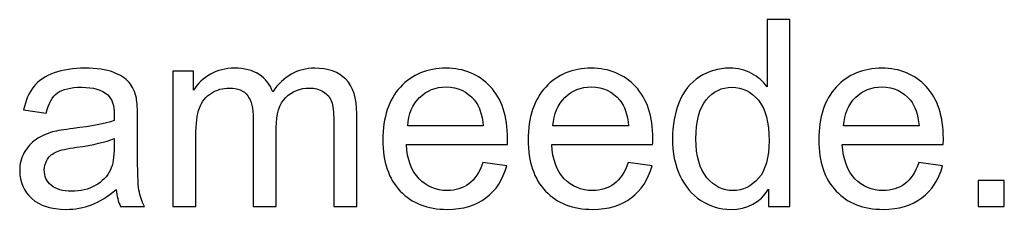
# Model space of a CAD drawing. Header units: centimetres. Extents: x -10 to 15.9, y -10.7 to 11.5.
# Tile 16 of 47: x -0.2 to 3, y -10.7 to -10.1. Entities that reach past the tile are written whole.
import ezdxf

# ---------------------------------------------------------------- set-up
doc = ezdxf.new("R2010")
doc.units = ezdxf.units.CM
doc.header["$MEASUREMENT"] = 0
doc.layers.add('Layer 1', color=7, linetype='Continuous')

msp = doc.modelspace()

# ---------------------------------------------------------------- linework, layer by layer
at = {"layer": 'Layer 1', "color": 250}
for points, knots in [([(2.24111, -10.68663), (2.24111, -10.68663), (2.24111, -10.63089), (2.24111, -10.63089), (2.24111, -10.63089), (2.21332, -10.67421), (2.17239, -10.69594), (2.11835, -10.69594), (2.11835, -10.69594), (2.08335, -10.69594), (2.05118, -10.68635), (2.02197, -10.66702), (2.02197, -10.66702), (1.99262, -10.64782), (1.9699, -10.62087), (1.95367, -10.58644), (1.95367, -10.58644), (1.93758, -10.55187), (1.92954, -10.51222), (1.92954, -10.46734), (1.92954, -10.46734), (1.92954, -10.4236), (1.93688, -10.38395), (1.95141, -10.34824), (1.95141, -10.34824), (1.96609, -10.31268), (1.98796, -10.28531), (2.01717, -10.2664), (2.01717, -10.2664), (2.04624, -10.24735), (2.07898, -10.23789), (2.11496, -10.23789), (2.11496, -10.23789), (2.14149, -10.23789), (2.16506, -10.24354), (2.18566, -10.25469), (2.18566, -10.25469), (2.20626, -10.26584), (2.22305, -10.28051), (2.23603, -10.29843), (2.23603, -10.29843), (2.23603, -10.29843), (2.23603, -10.08041), (2.23603, -10.08041), (2.23603, -10.08041), (2.23603, -10.08041), (2.31054, -10.08041), (2.31054, -10.08041), (2.31054, -10.08041), (2.31054, -10.08041), (2.31054, -10.68663), (2.31054, -10.68663), (2.31054, -10.68663), (2.31054, -10.68663), (2.24111, -10.68663), (2.24111, -10.68663)], [0, 0, 0, 0, 0.0666667, 0.0666667, 0.0666667, 0.0666667, 0.1333333, 0.1333333, 0.1333333, 0.1333333, 0.2, 0.2, 0.2, 0.2, 0.2666667, 0.2666667, 0.2666667, 0.2666667, 0.3333333, 0.3333333, 0.3333333, 0.3333333, 0.4, 0.4, 0.4, 0.4, 0.4666667, 0.4666667, 0.4666667, 0.4666667, 0.5333333, 0.5333333, 0.5333333, 0.5333333, 0.6, 0.6, 0.6, 0.6, 0.6666667, 0.6666667, 0.6666667, 0.6666667, 0.7333333, 0.7333333, 0.7333333, 0.7333333, 0.8, 0.8, 0.8, 0.8, 0.8666667, 0.8666667, 0.8666667, 0.8666667, 1, 1, 1, 1]), ([(0.12655, -10.6316), (0.09889, -10.65516), (0.07222, -10.67167), (0.04668, -10.68141), (0.04668, -10.68141), (0.02114, -10.69115), (-0.00623, -10.69594), (-0.03559, -10.69594), (-0.03559, -10.69594), (-0.08385, -10.69594), (-0.12096, -10.68423), (-0.14692, -10.66067), (-0.14692, -10.66067), (-0.17289, -10.63724), (-0.18587, -10.60718), (-0.18587, -10.57064), (-0.18587, -10.57064), (-0.18587, -10.54919), (-0.18093, -10.52957), (-0.17119, -10.51179), (-0.17119, -10.51179), (-0.16132, -10.49401), (-0.14848, -10.4799), (-0.13267, -10.46918), (-0.13267, -10.46918), (-0.11673, -10.45845), (-0.09895, -10.45027), (-0.07905, -10.44476), (-0.07905, -10.44476), (-0.06437, -10.44095), (-0.04222, -10.43729), (-0.01273, -10.43362), (-0.01273, -10.43362), (0.04739, -10.42656), (0.09184, -10.41795), (0.1202, -10.40808), (0.1202, -10.40808), (0.12048, -10.39792), (0.12062, -10.39142), (0.12062, -10.38874), (0.12062, -10.38874), (0.12062, -10.35855), (0.11357, -10.33724), (0.09946, -10.32482), (0.09946, -10.32482), (0.08041, -10.30803), (0.05204, -10.2997), (0.01451, -10.2997), (0.01451, -10.2997), (-0.02063, -10.2997), (-0.04659, -10.30591), (-0.06324, -10.31819), (-0.06324, -10.31819), (-0.08004, -10.33046), (-0.09231, -10.3522), (-0.10036, -10.38352), (-0.10036, -10.38352), (-0.10036, -10.38352), (-0.17317, -10.37336), (-0.17317, -10.37336), (-0.17317, -10.37336), (-0.16654, -10.34218), (-0.15567, -10.31692), (-0.14043, -10.29773), (-0.14043, -10.29773), (-0.12519, -10.27854), (-0.10318, -10.26386), (-0.07439, -10.25342), (-0.07439, -10.25342), (-0.04575, -10.24312), (-0.0123, -10.23789), (0.02552, -10.23789), (0.02552, -10.23789), (0.06305, -10.23789), (0.09367, -10.24227), (0.11724, -10.25116), (0.11724, -10.25116), (0.14066, -10.26005), (0.15802, -10.27106), (0.16903, -10.28446), (0.16903, -10.28446), (0.18003, -10.29787), (0.18779, -10.3148), (0.19231, -10.33526), (0.19231, -10.33526), (0.19471, -10.34796), (0.19598, -10.37082), (0.19598, -10.4037), (0.19598, -10.4037), (0.19598, -10.4037), (0.19598, -10.50248), (0.19598, -10.50248), (0.19598, -10.50248), (0.19598, -10.57148), (0.19753, -10.61509), (0.20063, -10.63357), (0.20063, -10.63357), (0.2036, -10.65206), (0.20981, -10.6697), (0.21884, -10.68663), (0.21884, -10.68663), (0.21884, -10.68663), (0.14094, -10.68663), (0.14094, -10.68663), (0.14094, -10.68663), (0.13347, -10.67097), (0.12867, -10.65262), (0.12655, -10.6316)], [0, 0, 0, 0, 0.0357143, 0.0357143, 0.0357143, 0.0357143, 0.0714286, 0.0714286, 0.0714286, 0.0714286, 0.1071429, 0.1071429, 0.1071429, 0.1071429, 0.1428571, 0.1428571, 0.1428571, 0.1428571, 0.1785714, 0.1785714, 0.1785714, 0.1785714, 0.2142857, 0.2142857, 0.2142857, 0.2142857, 0.25, 0.25, 0.25, 0.25, 0.2857143, 0.2857143, 0.2857143, 0.2857143, 0.3214286, 0.3214286, 0.3214286, 0.3214286, 0.3571429, 0.3571429, 0.3571429, 0.3571429, 0.3928571, 0.3928571, 0.3928571, 0.3928571, 0.4285714, 0.4285714, 0.4285714, 0.4285714, 0.4642857, 0.4642857, 0.4642857, 0.4642857, 0.5, 0.5, 0.5, 0.5, 0.5357143, 0.5357143, 0.5357143, 0.5357143, 0.5714286, 0.5714286, 0.5714286, 0.5714286, 0.6071429, 0.6071429, 0.6071429, 0.6071429, 0.6428571, 0.6428571, 0.6428571, 0.6428571, 0.6785714, 0.6785714, 0.6785714, 0.6785714, 0.7142857, 0.7142857, 0.7142857, 0.7142857, 0.75, 0.75, 0.75, 0.75, 0.7857143, 0.7857143, 0.7857143, 0.7857143, 0.8214286, 0.8214286, 0.8214286, 0.8214286, 0.8571429, 0.8571429, 0.8571429, 0.8571429, 0.8928571, 0.8928571, 0.8928571, 0.8928571, 0.9285714, 0.9285714, 0.9285714, 0.9285714, 1, 1, 1, 1]), ([(0.31042, -10.68663), (0.31042, -10.68663), (0.31042, -10.24721), (0.31042, -10.24721), (0.31042, -10.24721), (0.31042, -10.24721), (0.37731, -10.24721), (0.37731, -10.24721), (0.37731, -10.24721), (0.37731, -10.24721), (0.37731, -10.3093), (0.37731, -10.3093), (0.37731, -10.3093), (0.39099, -10.28785), (0.40934, -10.27049), (0.4322, -10.25751), (0.4322, -10.25751), (0.45506, -10.24439), (0.48102, -10.23789), (0.51023, -10.23789), (0.51023, -10.23789), (0.54269, -10.23789), (0.56936, -10.24467), (0.5901, -10.25807), (0.5901, -10.25807), (0.61085, -10.27162), (0.62552, -10.29039), (0.63399, -10.31466), (0.63399, -10.31466), (0.66898, -10.26344), (0.71428, -10.23789), (0.77016, -10.23789), (0.77016, -10.23789), (0.81391, -10.23789), (0.84763, -10.24989), (0.87106, -10.27402), (0.87106, -10.27402), (0.89462, -10.29815), (0.90648, -10.33526), (0.90648, -10.38536), (0.90648, -10.38536), (0.90648, -10.38536), (0.90648, -10.68663), (0.90648, -10.68663), (0.90648, -10.68663), (0.90648, -10.68663), (0.83197, -10.68663), (0.83197, -10.68663), (0.83197, -10.68663), (0.83197, -10.68663), (0.83197, -10.41005), (0.83197, -10.41005), (0.83197, -10.41005), (0.83197, -10.38042), (0.82943, -10.35897), (0.82463, -10.34585), (0.82463, -10.34585), (0.81983, -10.33272), (0.81108, -10.32228), (0.79824, -10.31424), (0.79824, -10.31424), (0.78554, -10.30619), (0.77059, -10.30224), (0.75351, -10.30224), (0.75351, -10.30224), (0.72247, -10.30224), (0.69678, -10.31254), (0.67632, -10.333), (0.67632, -10.333), (0.65586, -10.35361), (0.6457, -10.38649), (0.6457, -10.43164), (0.6457, -10.43164), (0.6457, -10.43164), (0.6457, -10.68663), (0.6457, -10.68663), (0.6457, -10.68663), (0.6457, -10.68663), (0.57119, -10.68663), (0.57119, -10.68663), (0.57119, -10.68663), (0.57119, -10.68663), (0.57119, -10.40144), (0.57119, -10.40144), (0.57119, -10.40144), (0.57119, -10.36842), (0.56513, -10.34359), (0.55299, -10.32708), (0.55299, -10.32708), (0.54086, -10.31057), (0.52096, -10.30224), (0.49344, -10.30224), (0.49344, -10.30224), (0.47256, -10.30224), (0.45323, -10.30775), (0.43545, -10.31875), (0.43545, -10.31875), (0.41767, -10.32976), (0.40482, -10.34585), (0.39678, -10.36715), (0.39678, -10.36715), (0.38888, -10.38832), (0.38493, -10.41894), (0.38493, -10.45888), (0.38493, -10.45888), (0.38493, -10.45888), (0.38493, -10.68663), (0.38493, -10.68663), (0.38493, -10.68663), (0.38493, -10.68663), (0.31042, -10.68663), (0.31042, -10.68663)], [0, 0, 0, 0, 0.0344828, 0.0344828, 0.0344828, 0.0344828, 0.0689655, 0.0689655, 0.0689655, 0.0689655, 0.1034483, 0.1034483, 0.1034483, 0.1034483, 0.137931, 0.137931, 0.137931, 0.137931, 0.1724138, 0.1724138, 0.1724138, 0.1724138, 0.2068966, 0.2068966, 0.2068966, 0.2068966, 0.2413793, 0.2413793, 0.2413793, 0.2413793, 0.2758621, 0.2758621, 0.2758621, 0.2758621, 0.3103448, 0.3103448, 0.3103448, 0.3103448, 0.3448276, 0.3448276, 0.3448276, 0.3448276, 0.3793103, 0.3793103, 0.3793103, 0.3793103, 0.4137931, 0.4137931, 0.4137931, 0.4137931, 0.4482759, 0.4482759, 0.4482759, 0.4482759, 0.4827586, 0.4827586, 0.4827586, 0.4827586, 0.5172414, 0.5172414, 0.5172414, 0.5172414, 0.5517241, 0.5517241, 0.5517241, 0.5517241, 0.5862069, 0.5862069, 0.5862069, 0.5862069, 0.6206897, 0.6206897, 0.6206897, 0.6206897, 0.6551724, 0.6551724, 0.6551724, 0.6551724, 0.6896552, 0.6896552, 0.6896552, 0.6896552, 0.7241379, 0.7241379, 0.7241379, 0.7241379, 0.7586207, 0.7586207, 0.7586207, 0.7586207, 0.7931034, 0.7931034, 0.7931034, 0.7931034, 0.8275862, 0.8275862, 0.8275862, 0.8275862, 0.862069, 0.862069, 0.862069, 0.862069, 0.8965517, 0.8965517, 0.8965517, 0.8965517, 0.9310345, 0.9310345, 0.9310345, 0.9310345, 1, 1, 1, 1]), ([(1.31542, -10.54439), (1.31542, -10.54439), (1.39247, -10.55455), (1.39247, -10.55455), (1.39247, -10.55455), (1.38047, -10.59928), (1.35804, -10.63414), (1.3253, -10.65883), (1.3253, -10.65883), (1.29256, -10.68353), (1.25079, -10.69594), (1.19985, -10.69594), (1.19985, -10.69594), (1.13579, -10.69594), (1.08499, -10.67619), (1.04745, -10.63668), (1.04745, -10.63668), (1.00991, -10.59731), (0.99115, -10.54185), (0.99115, -10.47059), (0.99115, -10.47059), (0.99115, -10.39693), (1.01006, -10.33964), (1.04801, -10.299), (1.04801, -10.299), (1.08597, -10.25821), (1.13522, -10.23789), (1.19576, -10.23789), (1.19576, -10.23789), (1.25432, -10.23789), (1.30216, -10.25779), (1.33927, -10.29773), (1.33927, -10.29773), (1.37638, -10.33766), (1.39501, -10.39382), (1.39501, -10.46621), (1.39501, -10.46621), (1.39501, -10.47059), (1.39487, -10.47722), (1.39459, -10.48597), (1.39459, -10.48597), (1.39459, -10.48597), (1.06735, -10.48597), (1.06735, -10.48597), (1.06735, -10.48597), (1.07017, -10.53409), (1.08372, -10.57106), (1.10827, -10.5966), (1.10827, -10.5966), (1.13268, -10.62214), (1.1633, -10.63498), (1.19985, -10.63498), (1.19985, -10.63498), (1.22709, -10.63498), (1.25037, -10.62779), (1.26956, -10.61339), (1.26956, -10.61339), (1.28889, -10.599), (1.30413, -10.576), (1.31542, -10.54439)], [0, 0, 0, 0, 0.0625, 0.0625, 0.0625, 0.0625, 0.125, 0.125, 0.125, 0.125, 0.1875, 0.1875, 0.1875, 0.1875, 0.25, 0.25, 0.25, 0.25, 0.3125, 0.3125, 0.3125, 0.3125, 0.375, 0.375, 0.375, 0.375, 0.4375, 0.4375, 0.4375, 0.4375, 0.5, 0.5, 0.5, 0.5, 0.5625, 0.5625, 0.5625, 0.5625, 0.625, 0.625, 0.625, 0.625, 0.6875, 0.6875, 0.6875, 0.6875, 0.75, 0.75, 0.75, 0.75, 0.8125, 0.8125, 0.8125, 0.8125, 0.875, 0.875, 0.875, 0.875, 1, 1, 1, 1]), ([(1.78631, -10.54439), (1.78631, -10.54439), (1.86336, -10.55455), (1.86336, -10.55455), (1.86336, -10.55455), (1.85136, -10.59928), (1.82893, -10.63414), (1.79619, -10.65883), (1.79619, -10.65883), (1.76345, -10.68353), (1.72168, -10.69594), (1.67074, -10.69594), (1.67074, -10.69594), (1.60668, -10.69594), (1.55588, -10.67619), (1.51834, -10.63668), (1.51834, -10.63668), (1.4808, -10.59731), (1.46204, -10.54185), (1.46204, -10.47059), (1.46204, -10.47059), (1.46204, -10.39693), (1.48095, -10.33964), (1.5189, -10.299), (1.5189, -10.299), (1.55686, -10.25821), (1.60611, -10.23789), (1.66665, -10.23789), (1.66665, -10.23789), (1.72521, -10.23789), (1.77305, -10.25779), (1.81016, -10.29773), (1.81016, -10.29773), (1.84727, -10.33766), (1.8659, -10.39382), (1.8659, -10.46621), (1.8659, -10.46621), (1.8659, -10.47059), (1.86576, -10.47722), (1.86548, -10.48597), (1.86548, -10.48597), (1.86548, -10.48597), (1.53824, -10.48597), (1.53824, -10.48597), (1.53824, -10.48597), (1.54106, -10.53409), (1.55461, -10.57106), (1.57916, -10.5966), (1.57916, -10.5966), (1.60357, -10.62214), (1.63419, -10.63498), (1.67074, -10.63498), (1.67074, -10.63498), (1.69798, -10.63498), (1.72126, -10.62779), (1.74045, -10.61339), (1.74045, -10.61339), (1.75978, -10.599), (1.77502, -10.576), (1.78631, -10.54439)], [0, 0, 0, 0, 0.0625, 0.0625, 0.0625, 0.0625, 0.125, 0.125, 0.125, 0.125, 0.1875, 0.1875, 0.1875, 0.1875, 0.25, 0.25, 0.25, 0.25, 0.3125, 0.3125, 0.3125, 0.3125, 0.375, 0.375, 0.375, 0.375, 0.4375, 0.4375, 0.4375, 0.4375, 0.5, 0.5, 0.5, 0.5, 0.5625, 0.5625, 0.5625, 0.5625, 0.625, 0.625, 0.625, 0.625, 0.6875, 0.6875, 0.6875, 0.6875, 0.75, 0.75, 0.75, 0.75, 0.8125, 0.8125, 0.8125, 0.8125, 0.875, 0.875, 0.875, 0.875, 1, 1, 1, 1]), ([(2.72809, -10.54439), (2.72809, -10.54439), (2.80514, -10.55455), (2.80514, -10.55455), (2.80514, -10.55455), (2.79314, -10.59928), (2.77071, -10.63414), (2.73797, -10.65883), (2.73797, -10.65883), (2.70523, -10.68353), (2.66346, -10.69594), (2.61252, -10.69594), (2.61252, -10.69594), (2.54846, -10.69594), (2.49766, -10.67619), (2.46012, -10.63668), (2.46012, -10.63668), (2.42258, -10.59731), (2.40382, -10.54185), (2.40382, -10.47059), (2.40382, -10.47059), (2.40382, -10.39693), (2.42273, -10.33964), (2.46068, -10.299), (2.46068, -10.299), (2.49864, -10.25821), (2.54789, -10.23789), (2.60843, -10.23789), (2.60843, -10.23789), (2.66699, -10.23789), (2.71483, -10.25779), (2.75194, -10.29773), (2.75194, -10.29773), (2.78905, -10.33766), (2.80768, -10.39382), (2.80768, -10.46621), (2.80768, -10.46621), (2.80768, -10.47059), (2.80754, -10.47722), (2.80726, -10.48597), (2.80726, -10.48597), (2.80726, -10.48597), (2.48002, -10.48597), (2.48002, -10.48597), (2.48002, -10.48597), (2.48284, -10.53409), (2.49639, -10.57106), (2.52094, -10.5966), (2.52094, -10.5966), (2.54535, -10.62214), (2.57597, -10.63498), (2.61252, -10.63498), (2.61252, -10.63498), (2.63976, -10.63498), (2.66304, -10.62779), (2.68223, -10.61339), (2.68223, -10.61339), (2.70156, -10.599), (2.7168, -10.576), (2.72809, -10.54439)], [0, 0, 0, 0, 0.0625, 0.0625, 0.0625, 0.0625, 0.125, 0.125, 0.125, 0.125, 0.1875, 0.1875, 0.1875, 0.1875, 0.25, 0.25, 0.25, 0.25, 0.3125, 0.3125, 0.3125, 0.3125, 0.375, 0.375, 0.375, 0.375, 0.4375, 0.4375, 0.4375, 0.4375, 0.5, 0.5, 0.5, 0.5, 0.5625, 0.5625, 0.5625, 0.5625, 0.625, 0.625, 0.625, 0.625, 0.6875, 0.6875, 0.6875, 0.6875, 0.75, 0.75, 0.75, 0.75, 0.8125, 0.8125, 0.8125, 0.8125, 0.875, 0.875, 0.875, 0.875, 1, 1, 1, 1]), ([(1.07158, -10.42501), (1.07158, -10.42501), (1.31627, -10.42501), (1.31627, -10.42501), (1.31627, -10.42501), (1.31302, -10.38804), (1.30357, -10.36038), (1.28819, -10.34189), (1.28819, -10.34189), (1.26462, -10.31325), (1.23386, -10.29886), (1.19618, -10.29886), (1.19618, -10.29886), (1.16203, -10.29886), (1.13339, -10.31029), (1.1101, -10.33315), (1.1101, -10.33315), (1.08696, -10.35601), (1.07412, -10.38663), (1.07158, -10.42501)], [0, 0, 0, 0, 0.1666667, 0.1666667, 0.1666667, 0.1666667, 0.3333333, 0.3333333, 0.3333333, 0.3333333, 0.5, 0.5, 0.5, 0.5, 0.6666667, 0.6666667, 0.6666667, 0.6666667, 1, 1, 1, 1]), ([(1.54247, -10.42501), (1.54247, -10.42501), (1.78716, -10.42501), (1.78716, -10.42501), (1.78716, -10.42501), (1.78391, -10.38804), (1.77446, -10.36038), (1.75908, -10.34189), (1.75908, -10.34189), (1.73551, -10.31325), (1.70475, -10.29886), (1.66707, -10.29886), (1.66707, -10.29886), (1.63292, -10.29886), (1.60428, -10.31029), (1.58099, -10.33315), (1.58099, -10.33315), (1.55785, -10.35601), (1.54501, -10.38663), (1.54247, -10.42501)], [0, 0, 0, 0, 0.1666667, 0.1666667, 0.1666667, 0.1666667, 0.3333333, 0.3333333, 0.3333333, 0.3333333, 0.5, 0.5, 0.5, 0.5, 0.6666667, 0.6666667, 0.6666667, 0.6666667, 1, 1, 1, 1]), ([(2.00574, -10.46748), (2.00574, -10.52365), (2.01759, -10.56556), (2.04144, -10.59336), (2.04144, -10.59336), (2.06515, -10.62115), (2.09323, -10.63498), (2.12554, -10.63498), (2.12554, -10.63498), (2.15814, -10.63498), (2.1858, -10.62172), (2.20866, -10.59519), (2.20866, -10.59519), (2.23138, -10.56866), (2.24281, -10.52816), (2.24281, -10.47369), (2.24281, -10.47369), (2.24281, -10.41386), (2.23124, -10.36983), (2.20795, -10.34175), (2.20795, -10.34175), (2.18481, -10.31367), (2.15617, -10.2997), (2.12216, -10.2997), (2.12216, -10.2997), (2.089, -10.2997), (2.06134, -10.31311), (2.03904, -10.34006), (2.03904, -10.34006), (2.01689, -10.36701), (2.00574, -10.40949), (2.00574, -10.46748)], [0, 0, 0, 0, 0.1111111, 0.1111111, 0.1111111, 0.1111111, 0.2222222, 0.2222222, 0.2222222, 0.2222222, 0.3333333, 0.3333333, 0.3333333, 0.3333333, 0.4444444, 0.4444444, 0.4444444, 0.4444444, 0.5555556, 0.5555556, 0.5555556, 0.5555556, 0.6666667, 0.6666667, 0.6666667, 0.6666667, 0.7777778, 0.7777778, 0.7777778, 0.7777778, 1, 1, 1, 1]), ([(2.48425, -10.42501), (2.48425, -10.42501), (2.72894, -10.42501), (2.72894, -10.42501), (2.72894, -10.42501), (2.72569, -10.38804), (2.71624, -10.36038), (2.70086, -10.34189), (2.70086, -10.34189), (2.67729, -10.31325), (2.64653, -10.29886), (2.60885, -10.29886), (2.60885, -10.29886), (2.5747, -10.29886), (2.54606, -10.31029), (2.52277, -10.33315), (2.52277, -10.33315), (2.49963, -10.35601), (2.48679, -10.38663), (2.48425, -10.42501)], [0, 0, 0, 0, 0.1666667, 0.1666667, 0.1666667, 0.1666667, 0.3333333, 0.3333333, 0.3333333, 0.3333333, 0.5, 0.5, 0.5, 0.5, 0.6666667, 0.6666667, 0.6666667, 0.6666667, 1, 1, 1, 1]), ([(0.12062, -10.4665), (0.09353, -10.4775), (0.05289, -10.48682), (-0.0013, -10.49444), (-0.0013, -10.49444), (-0.03206, -10.49881), (-0.05379, -10.50375), (-0.06649, -10.50925), (-0.06649, -10.50925), (-0.07919, -10.51476), (-0.08893, -10.5228), (-0.09584, -10.53324), (-0.09584, -10.53324), (-0.10276, -10.54382), (-0.10628, -10.55554), (-0.10628, -10.56852), (-0.10628, -10.56852), (-0.10628, -10.58813), (-0.0988, -10.60464), (-0.08371, -10.61777), (-0.08371, -10.61777), (-0.06861, -10.63089), (-0.04659, -10.63752), (-0.01766, -10.63752), (-0.01766, -10.63752), (0.01098, -10.63752), (0.03652, -10.63131), (0.05896, -10.61876), (0.05896, -10.61876), (0.08125, -10.60634), (0.09776, -10.58926), (0.10821, -10.56767), (0.10821, -10.56767), (0.11625, -10.55088), (0.1202, -10.52619), (0.1202, -10.49359), (0.1202, -10.49359), (0.1202, -10.49359), (0.12062, -10.4665), (0.12062, -10.4665)], [0, 0, 0, 0, 0.0909091, 0.0909091, 0.0909091, 0.0909091, 0.1818182, 0.1818182, 0.1818182, 0.1818182, 0.2727273, 0.2727273, 0.2727273, 0.2727273, 0.3636364, 0.3636364, 0.3636364, 0.3636364, 0.4545455, 0.4545455, 0.4545455, 0.4545455, 0.5454545, 0.5454545, 0.5454545, 0.5454545, 0.6363636, 0.6363636, 0.6363636, 0.6363636, 0.7272727, 0.7272727, 0.7272727, 0.7272727, 0.8181818, 0.8181818, 0.8181818, 0.8181818, 1, 1, 1, 1]), ([(2.92043, -10.68663), (2.92043, -10.68663), (2.92043, -10.60196), (2.92043, -10.60196), (2.92043, -10.60196), (2.92043, -10.60196), (3.00509, -10.60196), (3.00509, -10.60196), (3.00509, -10.60196), (3.00509, -10.60196), (3.00509, -10.68663), (3.00509, -10.68663), (3.00509, -10.68663), (3.00509, -10.68663), (2.92043, -10.68663), (2.92043, -10.68663)], [0, 0, 0, 0, 0.2, 0.2, 0.2, 0.2, 0.4, 0.4, 0.4, 0.4, 0.6, 0.6, 0.6, 0.6, 1, 1, 1, 1])]:
    msp.add_open_spline(points, degree=3, knots=knots, dxfattribs=at)

doc.saveas('drawing.dxf')
